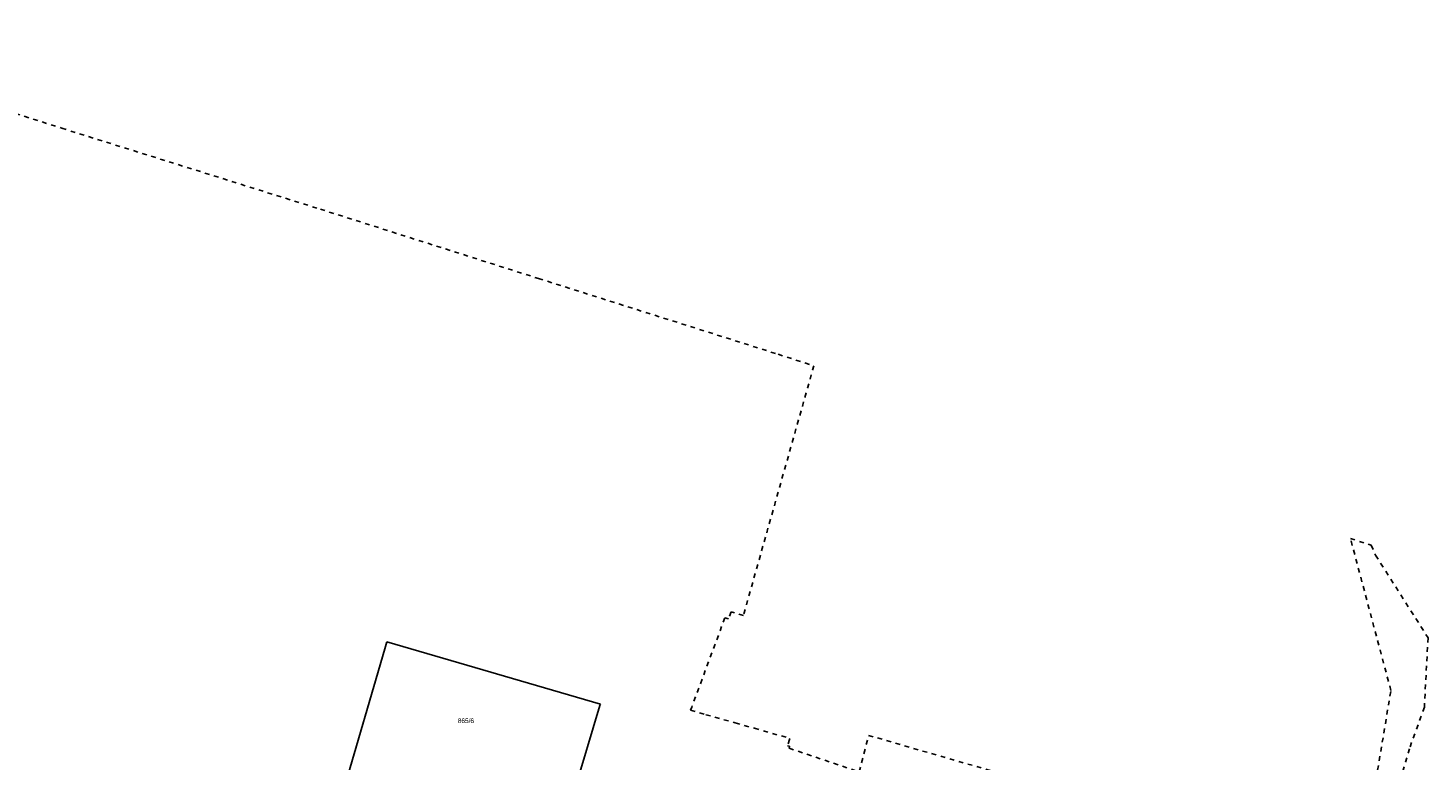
# Model space of a CAD drawing. Extents: x 88043 to 202646, y -79156 to -1177.
# Tile 54 of 54: x 150341 to 180186, y -16787 to -1177. Entities that reach past the tile are written whole.
import ezdxf

# ---------------------------------------------------------------- set-up
doc = ezdxf.new("R2010")
doc.units = ezdxf.units.DM
doc.header["$MEASUREMENT"] = 0
doc.linetypes.add('4001', pattern=[0])
doc.linetypes.add('4002', pattern=[2, 1, -1])
doc.layers.add('area', color=6, linetype='Continuous', plot=False)
doc.layers.add('Dzialki', color=7, linetype='Continuous')
doc.layers.add('UZYTKI', color=7, linetype='Continuous')

# ---------------------------------------------------------------- blocks, each defined once
blk = doc.blocks.new('mroczocza')
at = {"layer": 'Dzialki', "color": 7, "linetype": '4001'}
for p, q in [((52.38, 218.71), (51.95, 217.23)), ((51.95, 217.23), (52.38, 218.71)), ((97.9, 205.46), (52.38, 218.71)), ((52.38, 218.71), (97.9, 205.46)), ((51.95, 217.23), (19.54, 106.58)), ((19.54, 106.58), (51.95, 217.23)), ((82.67, 154.74), (97.81, 205.17)), ((97.81, 205.17), (82.67, 154.74)), ((97.81, 205.17), (97.9, 205.46)), ((97.9, 205.46), (97.81, 205.17))]:
    blk.add_line(p, q, dxfattribs=at)
at = {"layer": 'UZYTKI', "color": 184, "linetype": '4002'}
for points in [[(-83.99, 349.63, 0), (-16.93, 328.26, 0), (38.21, 310.99, 0), (84.69, 296.21, 0), (135.79, 280.05, 0), (143.4, 277.6, 0), (128.39, 224.37, 0), (125.77, 225.11, 0), (125.23, 223.61, 0), (124.45, 223.86, 0), (117.36, 204.79, 0), (117.13, 204.15, 0), (120.39, 203.19, 0), (126.66, 201.45, 0), (130.74, 200.29, 0), (138.27, 198.15, 0), (138.2, 197.91, 0), (137.78, 196.58, 0), (138.21, 196.45, 0), (138.14, 196.05, 0), (153.07, 191, 0), (155.07, 198.78, 0), (262.08, 167.86, 0)], [(262.94, 187.44, 0), (266.42, 208.36, 0), (257.79, 240.77, 0), (262.24, 239.34, 0), (263.16, 237.18, 0), (274.33, 219.61, 0), (273.56, 204.78, 0), (270.37, 195.93, 0), (267.16, 184.95, 0)]]:
    blk.add_polyline3d(points, dxfattribs=at)
at = {"layer": 'Dzialki', "color": 7}
blk.add_text('865/6', height=1, dxfattribs=at).set_placement((67.51, 201.4))

msp = doc.modelspace()

# ---------------------------------------------------------------- block references
at = {"layer": 'area', "xscale": 100, "yscale": 100, "zscale": 100}
msp.add_blockref('mroczocza', (152752.92, -36139.639), dxfattribs=at)

doc.saveas('drawing.dxf')
